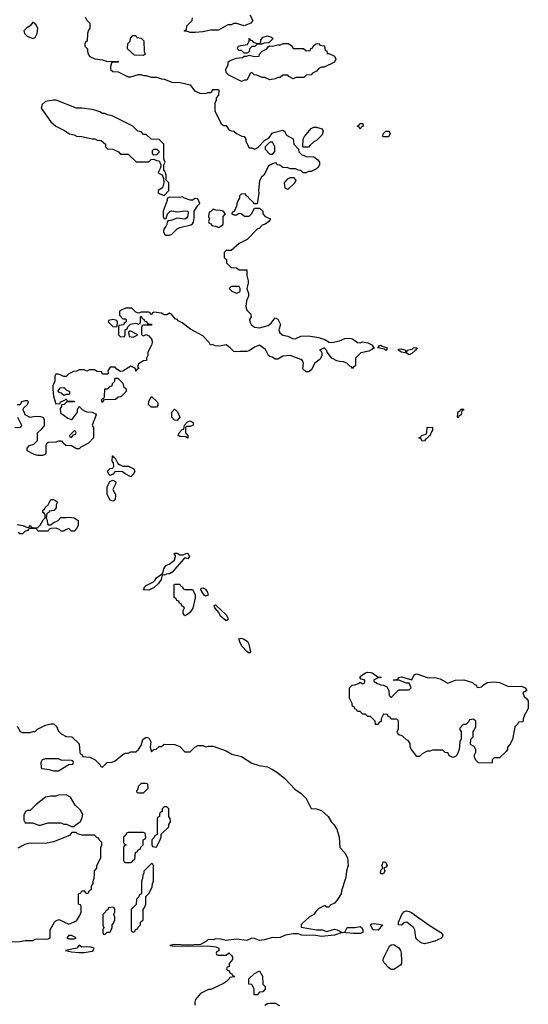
# Model space of a CAD drawing. Header units: inches. Extents: x 2674045 to 2721798, y 838094 to 949477.
# Tile 23 of 27: x 2707269 to 2711214, y 918993 to 926637. Entities that reach past the tile are written whole.
import ezdxf

# ---------------------------------------------------------------- set-up
doc = ezdxf.new("R2010")
doc.units = ezdxf.units.IN
doc.header["$MEASUREMENT"] = 0
for name, color, linetype in [('C7901', 7, 'Continuous'), ('C7902', 7, 'Continuous'), ('C7911', 7, 'Continuous'), ('C7912', 7, 'Continuous')]:
    doc.layers.add(name, color=color, linetype=linetype)

msp = doc.modelspace()

# ---------------------------------------------------------------- linework, layer by layer
at = {"layer": 'C7901', "color": 5, "elevation": 40}
for points in [[(2707190, 919478), (2707270, 919481), (2707310, 919487.3), (2707370, 919487.3), (2707390, 919498), (2707410, 919501), (2707470, 919498), (2707490, 919502), (2707506, 919510), (2707506, 919570), (2707538, 919630), (2707550, 919642), (2707571.6, 919651.6), (2707650, 919614), (2707710, 919642), (2707736.4, 919683.6), (2707746, 919710), (2707746, 919750), (2707742, 919762), (2707726, 919770), (2707726, 919850), (2707742, 919858), (2707750, 919874), (2707770, 919874), (2707778, 919858), (2707790, 919854), (2707802, 919858), (2707807.3, 919872.7), (2707826, 919890), (2707826, 919910), (2707838, 919930), (2707838, 919950), (2707847.3, 919972.7), (2707847.7, 920000)], [(2708225.6, 920000), (2708223.6, 919996.4), (2708222, 919970), (2708214, 919950), (2708214, 919850), (2708198, 919842), (2708192.7, 919827.3), (2708174, 919810), (2708172.7, 919767.3), (2708134, 919730), (2708134, 919570), (2708138, 919558), (2708150, 919554), (2708162, 919558), (2708167.3, 919572.7), (2708182, 919578), (2708187.3, 919592.7), (2708206, 919610), (2708206, 919630), (2708226, 919650), (2708226, 919730), (2708236.4, 919743.6), (2708246, 919770), (2708246, 919830), (2708270, 919854), (2708296.4, 919903.6), (2708298, 919930), (2708306, 919950), (2708306, 920000)], [(2709800.3, 920000), (2709796, 919970), (2709765.4, 919874.6), (2709762, 919850), (2709730, 919798), (2709710, 919778), (2709678, 919762), (2709670, 919748), (2709648.4, 919748.4), (2709638, 919758), (2709630, 919758), (2709590, 919738), (2709565.4, 919714.6), (2709551.1, 919688.9), (2709514, 919670), (2709459.6, 919620.4), (2709452, 919610), (2709452.7, 919592.7), (2709570.5, 919570.5), (2709614, 919570), (2709650, 919557.3), (2709710, 919575.5), (2709732, 919570), (2709770, 919551.3), (2709790, 919554), (2709808, 919590), (2709869.5, 919590.5), (2709910, 919596.3), (2709921, 919590), (2709931.3, 919570), (2709931.3, 919550), (2709910, 919543.7), (2709858, 919542), (2709770.7, 919549.3), (2709711.3, 919528.7), (2709610, 919519.5), (2709550, 919529.5), (2709490, 919526), (2709458, 919530), (2709430, 919540.9), (2709390, 919540.9), (2709330, 919529.3), (2709290, 919512.3), (2709249.5, 919509.5), (2709230, 919512.7), (2709166.4, 919493.6), (2709130, 919487.6), (2709090, 919502.7), (2709070, 919505.2), (2709030, 919489.6), (2708950, 919499.3), (2708869.3, 919489.3), (2708830, 919499), (2708790, 919502), (2708770, 919494), (2708730, 919495.3), (2708718, 919482), (2708670, 919458), (2708570, 919452), (2708470, 919457.2), (2708434, 919450), (2708470, 919444.9), (2708726.4, 919446.4), (2708790, 919438), (2708814, 919430), (2708812.7, 919407.3), (2708798, 919402), (2708794, 919390), (2708798, 919378), (2708810, 919374), (2708870, 919374), (2708890, 919392), (2708912.7, 919372.7), (2708919.6, 919359.6), (2708919.6, 919340.4), (2708894, 919310), (2708892.7, 919287.3), (2708878, 919282), (2708874, 919270), (2708878, 919258), (2708892.7, 919252.7), (2708898, 919238), (2708914, 919230), (2708918, 919218), (2708934, 919210), (2708930, 919206), (2708898, 919202), (2708894, 919190), (2708874, 919170), (2708850, 919155.3), (2708751.6, 919108.4), (2708732.7, 919107.3), (2708670, 919078), (2708631.3, 919030), (2708626.8, 919010), (2708627.3, 918987.3)], [(2710000, 919588.3), (2709989.4, 919610.6), (2710000, 919617.4)], [(2709170, 918986.8), (2709190, 918998), (2709210, 919002), (2709250, 919002), (2709283.6, 918983.6)]]:
    msp.add_lwpolyline(points, dxfattribs=at)
for points in [[(2707990, 919746), (2707958, 919742), (2707952.7, 919727.3), (2707938, 919722), (2707934, 919710), (2707914, 919690), (2707914, 919610), (2707922, 919590), (2707914, 919570), (2707914, 919550), (2707918, 919538), (2707930, 919534), (2707947.3, 919552.7), (2707970, 919554), (2707976.4, 919563.6), (2707986, 919590), (2707986, 919610), (2707996.4, 919623.6), (2708006, 919650), (2708006, 919670), (2707998, 919690), (2708006, 919710), (2708006, 919730), (2708002, 919742)], [(2707670, 919526), (2707650, 919526), (2707634, 919510), (2707650, 919502), (2707690, 919502), (2707706, 919510)], [(2707730, 919453.2), (2707710.7, 919429.3), (2707624.7, 919410), (2707670, 919399.1), (2707730, 919394), (2707770, 919394), (2707830, 919406.8), (2707838, 919410), (2707846, 919430), (2707810, 919439), (2707750, 919437.2)], [(2709090, 919066), (2709088, 919070), (2709088, 919110), (2709070, 919146), (2709046, 919150), (2709046, 919190), (2709090, 919232), (2709130, 919252), (2709151.6, 919211.6), (2709154, 919150), (2709174, 919130), (2709174, 919110), (2709154, 919090), (2709130, 919086), (2709110, 919066)]]:
    msp.add_lwpolyline(points, close=True, dxfattribs=at)
at = {"layer": 'C7902', "color": 5, "elevation": 40}
for points in [[(2707776.9, 926656.9), (2707790, 926634), (2707814, 926610), (2707814, 926570), (2707803.6, 926556.4), (2707794, 926530), (2707792, 926470), (2707778, 926462), (2707774, 926450), (2707774, 926430), (2707794, 926410), (2707794, 926390), (2707803.6, 926363.6), (2707814, 926350), (2707851.6, 926331.6), (2707910, 926324.7), (2707950, 926311.3), (2708030, 926314), (2708034, 926310), (2708030, 926306), (2707990, 926306), (2707982, 926298), (2707974, 926270), (2707974, 926250), (2707990, 926234), (2708031.6, 926231.6), (2708110, 926192), (2708130, 926192), (2708190, 926212), (2708208.4, 926211.6), (2708230, 926204.7), (2708250, 926204.7), (2708288.4, 926191.6), (2708330, 926191.3), (2708370, 926178), (2708390, 926176), (2708450, 926151.3), (2708514, 926150), (2708590, 926131), (2708623.5, 926083.5), (2708666.4, 926066.4), (2708710, 926064.7), (2708730, 926071.3), (2708748.4, 926071.6), (2708760.4, 926079.6), (2708770, 926094), (2708810, 926094), (2708814, 926090), (2708812, 926050), (2708794, 926030), (2708791.6, 926008.4), (2708782, 925990), (2708782, 925930), (2708830, 925834), (2708850, 925814), (2708870, 925814), (2708890, 925782), (2708912.7, 925772.7), (2708930, 925772), (2708950, 925752), (2708992.7, 925732.7), (2709011.1, 925731.1), (2709022, 925710), (2709022, 925690), (2709050, 925642), (2709070, 925642), (2709090, 925632), (2709115.3, 925644.7), (2709170, 925702), (2709202, 925718), (2709230, 925758), (2709310, 925778), (2709322, 925770), (2709339.6, 925739.6), (2709391.1, 925711.1), (2709394, 925670), (2709432.7, 925632.7), (2709434, 925610), (2709454, 925590), (2709490, 925574), (2709550, 925572), (2709582, 925550), (2709594, 925530), (2709594, 925510), (2709582, 925490), (2709570, 925478), (2709530, 925458), (2709510, 925458), (2709490, 925448), (2709468, 925448), (2709450, 925466), (2709428.4, 925468.4), (2709410, 925478), (2709370, 925478), (2709350, 925486), (2709310, 925488), (2709287.3, 925507.3), (2709266, 925510), (2709262, 925522), (2709250, 925526), (2709230, 925518), (2709199.6, 925500.4), (2709162, 925430), (2709144.7, 925415.3), (2709130, 925386), (2709122, 925310), (2709124.7, 925290), (2709110, 925206), (2709090, 925206), (2709080.4, 925220.4), (2709046, 925250), (2709042, 925262), (2709026, 925270), (2709022, 925282), (2708990, 925286), (2708974, 925270), (2708974, 925250), (2708963.6, 925236.4), (2708952.7, 925207.3), (2708951.6, 925188.4), (2708932.7, 925147.3), (2708918, 925142), (2708914, 925130), (2708930, 925122), (2708950, 925122), (2708970, 925134), (2708987.3, 925132.7), (2709012.7, 925112.7), (2709050, 925112), (2709068, 925130), (2709090, 925174), (2709130, 925174), (2709154, 925150), (2709154, 925130), (2709174, 925110), (2709214, 925090), (2709202, 925070), (2709172, 925050), (2709150, 925042), (2709130, 925019), (2709110.7, 925009.3), (2709034, 924930), (2708970, 924898), (2708910, 924846), (2708870, 924846), (2708854, 924830), (2708854, 924790), (2708872.7, 924772.7), (2708874, 924750), (2708910, 924714), (2708951.6, 924711.6), (2708970, 924694), (2709030, 924694), (2709031.3, 924650), (2709041, 924610), (2709041, 924590), (2709031.3, 924550), (2709044.7, 924510), (2709044.7, 924490), (2709026.8, 924453.2), (2709022.8, 924410), (2709030, 924382), (2709062, 924350), (2709064.7, 924330), (2709051.3, 924310), (2709054.8, 924290), (2709064, 924270), (2709090, 924250.7), (2709130, 924244.4), (2709197.2, 924262.8), (2709220.4, 924279.6), (2709250, 924322), (2709271.1, 924311.1), (2709291.6, 924271.6), (2709278.8, 924230), (2709286.7, 924206.7), (2709308.7, 924188.7), (2709350, 924180.4), (2709390, 924158), (2709410, 924160.5), (2709450, 924180.4), (2709510, 924182), (2709590, 924168.7), (2709634.9, 924154.9), (2709670, 924133.4), (2709690, 924130.4), (2709750, 924144.9), (2709790, 924160.5), (2709830, 924164), (2709850, 924158.8), (2709890, 924131), (2709910, 924127.7), (2709930, 924136), (2709970, 924128.2), (2710000, 924111.6)], [(2709053.2, 926673.2), (2709076, 926630), (2709062, 926610), (2709010, 926588), (2708950, 926608), (2708930, 926608), (2708910, 926598), (2708883.6, 926596.4), (2708810, 926555.3), (2708750, 926555.3), (2708690, 926542), (2708630, 926538), (2708590, 926538), (2708570, 926546), (2708547.3, 926547.3), (2708547.3, 926552.7), (2708562, 926558), (2708566, 926590), (2708606, 926630), (2708608, 926650)], [(2710000, 924077), (2709976.7, 924063.3), (2709914, 924050), (2709874, 924010), (2709874, 923950), (2709858, 923942), (2709850, 923928), (2709842, 923942), (2709830, 923946), (2709806, 923970), (2709780.4, 923980.4), (2709750, 923982), (2709730, 923988.7), (2709690, 924009), (2709654.6, 924054.6), (2709648, 924070), (2709630, 924088), (2709594, 924070), (2709604.7, 924064.7), (2709612, 924050), (2709611.3, 924030), (2709599.1, 924000.9), (2709558, 923970), (2709530, 923915.3), (2709510, 923902), (2709490, 923902), (2709465.2, 923925.2), (2709469, 923970), (2709462, 923990), (2709450, 923999), (2709370, 924029), (2709310, 924024), (2709270, 924002), (2709250, 924002), (2709230, 924018), (2709210, 924022), (2709198, 924030), (2709176.5, 924076.5), (2709130, 924108.7), (2709090, 924094), (2709050, 924067), (2709030, 924062), (2708978, 924062), (2708950, 924057.2), (2708930, 924062), (2708902, 924090), (2708870, 924113.2), (2708818.8, 924101.2), (2708786, 924106), (2708765.4, 924114.6), (2708748.9, 924108.9), (2708738, 924130), (2708690, 924182), (2708592.9, 924232.9), (2708530, 924284), (2708498, 924298), (2708490, 924308), (2708475.3, 924315.3), (2708446, 924350), (2708430, 924358), (2708410, 924346), (2708390, 924346), (2708370, 924358), (2708310, 924366), (2708298, 924362), (2708290, 924346), (2708282, 924362), (2708270, 924366), (2708210, 924366), (2708190, 924358), (2708170, 924366), (2708138, 924398), (2708090, 924398), (2708044.7, 924375.3), (2708042, 924370), (2708042, 924342), (2708070, 924314), (2708090, 924314), (2708094, 924310), (2708094, 924290), (2708078, 924282), (2708072.7, 924267.3), (2708038, 924262), (2708034, 924250), (2708034, 924190), (2708050, 924174), (2708082, 924178), (2708086, 924190), (2708086, 924230), (2708102, 924238), (2708107.3, 924252.7), (2708127.3, 924272.7), (2708170, 924282), (2708190, 924274), (2708202, 924278), (2708206, 924290), (2708206, 924330), (2708210, 924334), (2708218, 924318), (2708232.7, 924312.7), (2708238, 924298), (2708254, 924290), (2708258, 924278), (2708292, 924272), (2708290, 924266), (2708230, 924266), (2708218, 924262), (2708212.7, 924247.3), (2708214, 924190), (2708230, 924182), (2708250, 924192), (2708270, 924182), (2708294.8, 924154.8), (2708296, 924130), (2708291, 924109), (2708263.6, 924056.4), (2708262, 924030), (2708252, 924010), (2708252, 923990), (2708230, 923988), (2708190, 923966), (2708182, 923942), (2708191.6, 923928.4), (2708178, 923922), (2708172.7, 923907.3), (2708168.4, 923908.4), (2708166, 923930), (2708130, 923948), (2708070, 923908), (2708050, 923906), (2708023.1, 923923.1), (2708010, 923938), (2707970, 923938), (2707952, 923910), (2707954, 923890), (2707950, 923886), (2707910, 923886), (2707902, 923902), (2707870, 923906), (2707850, 923918), (2707810, 923918), (2707790, 923908), (2707770, 923918), (2707730, 923918), (2707710, 923908), (2707686, 923906), (2707650, 923888), (2707630, 923868), (2707610, 923866), (2707570, 923886), (2707550, 923886), (2707542, 923870), (2707542, 923830), (2707526.2, 923793.8), (2707525.5, 923765.5), (2707530, 923714), (2707550, 923654), (2707582, 923658), (2707586, 923670), (2707618, 923682), (2707630, 923694), (2707638, 923678), (2707650, 923674), (2707690, 923674), (2707694, 923670), (2707632.7, 923667.3), (2707614, 923650), (2707594, 923646), (2707594, 923634), (2707582, 923618), (2707584.7, 923584.7), (2707642, 923542), (2707670, 923532), (2707680.4, 923539.6), (2707718, 923590), (2707718, 923610), (2707730, 923634), (2707754, 923610), (2707776.9, 923596.9), (2707790, 923591.3), (2707831.1, 923591.1), (2707858, 923578), (2707862, 923570), (2707832, 923490), (2707842, 923470), (2707842, 923390), (2707802, 923350), (2707742, 923318), (2707730, 923306), (2707710, 923306), (2707670, 923328), (2707626, 923330), (2707606, 923350), (2707602, 923362), (2707590, 923366), (2707570, 923366), (2707550, 923358), (2707490, 923355.3), (2707476, 923344), (2707471, 923330), (2707471.6, 923268.4), (2707462, 923258), (2707445.4, 923254.6), (2707410, 923254), (2707381.2, 923261.2), (2707326, 923290), (2707326, 923310), (2707346, 923330), (2707378, 923342), (2707408, 923370), (2707406, 923430), (2707440.4, 923459.6), (2707458, 923482), (2707462, 923490), (2707462, 923530), (2707450, 923548), (2707433.6, 923553.6), (2707390, 923555.3), (2707350, 923548), (2707310, 923568), (2707295.3, 923610), (2707298, 923622), (2707328, 923650), (2707338, 923670), (2707330, 923678), (2707310, 923679), (2707282, 923670), (2707272, 923648), (2707250, 923648)], [(2707252, 923550), (2707282, 923490), (2707274, 923470), (2707230, 923468)], [(2707250, 922718), (2707294, 922710), (2707330, 922694), (2707342, 922698), (2707350, 922711.3), (2707358, 922698), (2707372.7, 922692.7), (2707410, 922694), (2707428.4, 922711.6), (2707450, 922754), (2707466, 922770), (2707466, 922790), (2707462, 922802), (2707448, 922810), (2707448, 922830), (2707462, 922838), (2707466, 922850), (2707488.4, 922871.6), (2707510, 922912), (2707530, 922912), (2707550, 922902), (2707562, 922890), (2707552, 922870), (2707551.6, 922848.4), (2707532.7, 922827.3), (2707498, 922822), (2707494, 922810), (2707478, 922802), (2707474, 922770), (2707482, 922750), (2707483.6, 922723.6), (2707490, 922714), (2707510, 922714), (2707528.4, 922731.6), (2707566, 922750), (2707588.4, 922771.6), (2707630, 922771.3), (2707650, 922776), (2707690.7, 922770.7), (2707722, 922750), (2707722, 922710), (2707710, 922686), (2707690, 922666), (2707670, 922666), (2707650, 922686), (2707623.6, 922676.4), (2707610, 922666), (2707590, 922666), (2707588.9, 922668.9), (2707578, 922678), (2707550, 922688.7), (2707512.7, 922687.3), (2707498, 922682), (2707490, 922666), (2707410, 922666), (2707402, 922682), (2707390, 922686), (2707350, 922686), (2707338, 922682), (2707330, 922668), (2707310, 922666), (2707290, 922646), (2707270, 922646), (2707256.4, 922656.4)], [(2710000, 921216), (2709990, 921226), (2709968.4, 921228.4), (2709950, 921246), (2709930, 921246), (2709910, 921266), (2709890, 921266), (2709882, 921282), (2709868, 921288), (2709862, 921302), (2709850, 921306), (2709847.3, 921327.3), (2709828, 921370), (2709826, 921450), (2709848.4, 921471.6), (2709867.3, 921472.7), (2709896.4, 921483.6), (2709910, 921494), (2709930, 921482), (2709946, 921490), (2709946, 921510), (2709918, 921518), (2709906, 921530), (2709916.4, 921543.6), (2709950, 921566), (2709970, 921572.7), (2709992, 921570), (2710000, 921566)], [(2707250, 921152), (2707271.6, 921111.6), (2707290, 921102), (2707350, 921102), (2707372, 921112), (2707388, 921112), (2707406, 921130), (2707470, 921161), (2707510, 921171.3), (2707534, 921170), (2707554, 921150), (2707570, 921114), (2707591.6, 921091.6), (2707630, 921072), (2707674, 921070), (2707730, 921014), (2707734, 920950), (2707738, 920938), (2707750, 920934), (2707758, 920918), (2707811.6, 920911.6), (2707854, 920890), (2707892.7, 920852.7), (2707898, 920838), (2707910, 920834), (2707946, 920870), (2707987.3, 920872.7), (2708010, 920882), (2708070, 920932), (2708090, 920942), (2708110, 920942), (2708130, 920952), (2708170, 920954), (2708190, 920972), (2708210, 921002), (2708224, 921050), (2708250, 921066.8), (2708270, 921061), (2708282, 921042), (2708284.9, 921030), (2708281, 920990), (2708290, 920954), (2708308.4, 920971.6), (2708327.3, 920972.7), (2708350, 920994), (2708370, 920994), (2708390, 921012), (2708471.1, 921011.1), (2708510, 920994), (2708550, 920954), (2708590, 920954), (2708626, 920990), (2708650, 921002), (2708690, 921002), (2708710, 920992), (2708730, 920998), (2708770, 920996), (2708870, 920961), (2708915.3, 920935.3), (2708990, 920918), (2709070, 920864.7), (2709126.4, 920846.4), (2709190, 920836), (2709230, 920816), (2709270, 920791), (2709326.4, 920746.4), (2709403.5, 920663.5), (2709452, 920630), (2709492, 920590), (2709530, 920514), (2709571.1, 920511.1), (2709610, 920498), (2709662, 920450), (2709686.8, 920406.8), (2709704.7, 920390), (2709730, 920352), (2709746, 920290), (2709752, 920210), (2709792, 920170), (2709811.3, 920130), (2709816, 920070), (2709804.7, 920030), (2709800.3, 920000)], [(2707847.7, 920000), (2707848, 920030), (2707866, 920050), (2707868, 920070), (2707898, 920130), (2707898, 920210), (2707906, 920230), (2707906, 920250), (2707886, 920270), (2707882, 920282), (2707870, 920286), (2707850, 920306), (2707752.7, 920307.3), (2707716.4, 920316.4), (2707707.3, 920327.3), (2707672.7, 920327.3), (2707656, 920304), (2707530, 920254), (2707470, 920241.2), (2707350, 920244), (2707307.5, 920232.5), (2707253.7, 920206.3)], [(2708306, 920000), (2708306, 920070), (2708302, 920082), (2708290, 920086), (2708232.7, 920027.3), (2708232.7, 920012.7), (2708225.6, 920000)]]:
    msp.add_lwpolyline(points, dxfattribs=at)
for points in [[(2707370, 926618), (2707351, 926589), (2707322, 926570), (2707302, 926550), (2707306, 926530), (2707326, 926510), (2707370, 926491), (2707390, 926498), (2707404, 926530), (2707408.9, 926568.9), (2707395.5, 926595.5)], [(2708230, 926358), (2708160.4, 926360.4), (2708106, 926410), (2708108.4, 926451.6), (2708126, 926470), (2708127.3, 926492.7), (2708147.3, 926512.7), (2708170, 926514), (2708178, 926498), (2708210, 926494), (2708231.6, 926471.6), (2708234, 926390), (2708242, 926370)], [(2709010, 926378), (2708990, 926398), (2708970, 926398), (2708958, 926410), (2708960.4, 926419.6), (2708966, 926430), (2708983.1, 926436.9), (2709035.3, 926444.7), (2709048, 926470), (2709050, 926491.3), (2709058, 926478), (2709070, 926474), (2709081, 926461), (2709110, 926451.3), (2709128, 926452), (2709138, 926462), (2709140.4, 926479.6), (2709158, 926502), (2709190, 926511), (2709222, 926502), (2709234, 926490), (2709202, 926458), (2709164.7, 926455.3), (2709147.3, 926447.3), (2709110, 926446), (2709091.6, 926428.4), (2709070, 926428), (2709052, 926410), (2709050, 926386), (2709030, 926378)], [(2709654, 926374), (2709666, 926374), (2709710, 926354), (2709722, 926330), (2709710, 926308), (2709630, 926268), (2709610, 926268), (2709590, 926258), (2709570, 926238), (2709539.6, 926220.4), (2709530, 926208), (2709490, 926206), (2709471.6, 926188.4), (2709410, 926188), (2709390, 926178), (2709356.4, 926196.4), (2709350, 926206), (2709310, 926206), (2709290, 926188), (2709270, 926188), (2709250, 926178), (2709210, 926168.7), (2709170, 926188), (2709148.9, 926188.9), (2709107.3, 926207.3), (2709088.4, 926208.4), (2709070, 926226), (2709058, 926222), (2709030, 926168), (2709012.7, 926167.3), (2708990, 926158), (2708890, 926206), (2708870, 926226), (2708868, 926250), (2708886, 926290), (2708886, 926310), (2708900.4, 926319.6), (2708950, 926338), (2708998, 926342), (2709010, 926354), (2709030, 926354), (2709050, 926362), (2709090, 926351.3), (2709126, 926354), (2709128, 926370), (2709148.4, 926391.6), (2709186, 926410), (2709195.3, 926424.7), (2709207.3, 926432.7), (2709230, 926432), (2709270, 926442), (2709290, 926442), (2709311.6, 926451.6), (2709351.6, 926451.6), (2709376.9, 926436.9), (2709390, 926414), (2709470, 926414), (2709490, 926394), (2709522, 926398), (2709527.3, 926412.7), (2709542, 926418), (2709546, 926430), (2709566, 926450), (2709591.6, 926451.6), (2709598, 926438), (2709630, 926434), (2709634, 926430), (2709638, 926398), (2709650, 926394)], [(2707530, 926013.2), (2707470, 926002), (2707442, 925978), (2707436, 925950), (2707510, 925844), (2707550, 925810.8), (2707617.3, 925777.3), (2707654, 925750), (2707690, 925742), (2707710, 925732), (2707751.1, 925731.1), (2707831.6, 925711.6), (2707851.1, 925711.1), (2707870, 925702), (2707899.6, 925699.6), (2707934, 925670), (2707934, 925650), (2707950, 925634), (2707991.6, 925631.6), (2708034, 925610), (2708050, 925594), (2708110, 925594), (2708172.7, 925532.7), (2708270, 925534), (2708288.4, 925551.6), (2708310, 925554), (2708330, 925544.7), (2708350, 925542), (2708364.7, 925510), (2708363.6, 925496.4), (2708359.6, 925480.4), (2708342, 925450), (2708350, 925442), (2708372.7, 925432.7), (2708384.7, 925404.7), (2708386.8, 925370), (2708379.8, 925340.2), (2708371.1, 925328.9), (2708342, 925310), (2708342, 925290), (2708390, 925272), (2708426, 925310), (2708426, 925370), (2708406, 925390), (2708406, 925430), (2708396.4, 925456.4), (2708386, 925470), (2708386, 925510), (2708398, 925530), (2708387.3, 925552.7), (2708386, 925670), (2708350, 925706), (2708288.4, 925708.4), (2708250, 925746), (2708230, 925746), (2708210, 925766), (2708186, 925770), (2708146, 925810), (2707986, 925890), (2707950, 925898), (2707928.4, 925908.4), (2707910, 925908.7), (2707890, 925922), (2707866, 925930), (2707830, 925939), (2707750, 925948.7), (2707710, 925948.7), (2707552.9, 926012.9)], [(2709470, 925646), (2709466, 925650), (2709468, 925710), (2709478, 925730), (2709529, 925791), (2709550, 925802), (2709570, 925802), (2709614, 925790), (2709622, 925770), (2709616, 925744), (2709570, 925698), (2709550, 925688), (2709519.6, 925660.4), (2709510, 925646)], [(2709910, 925788), (2709902, 925802), (2709886, 925810), (2709902, 925818), (2709906, 925830), (2709931.6, 925831.6), (2709934, 925810), (2709918, 925802)], [(2709230, 925686), (2709210, 925686), (2709172, 925650), (2709172.7, 925632.7), (2709210, 925594), (2709230, 925594), (2709247.3, 925612.7), (2709248, 925650)], [(2708310, 925586), (2708298, 925598), (2708298, 925622), (2708308.4, 925631.6), (2708331.6, 925631.6), (2708354, 925610), (2708330, 925588)], [(2709350, 925318), (2709328, 925330), (2709322, 925370), (2709350, 925402), (2709370, 925412), (2709391.6, 925411.6), (2709412, 925390), (2709402, 925370)], [(2708530, 925262), (2708510, 925255.3), (2708430, 925258), (2708412, 925248), (2708412, 925232), (2708382.8, 925150), (2708381, 925110), (2708390, 925092), (2708406, 925094), (2708414, 925130), (2708432.1, 925147.9), (2708446.6, 925153.4), (2708490, 925144.9), (2708553.2, 925153.2), (2708572, 925150), (2708576, 925136), (2708570.9, 925109.1), (2708563.5, 925096.5), (2708550.7, 925089.3), (2708490, 925096), (2708450, 925079.3), (2708423.6, 925076.4), (2708412, 925068), (2708410, 925046), (2708402, 925030), (2708386, 925014), (2708384.7, 924990), (2708391.1, 924971.1), (2708403.5, 924963.5), (2708430, 924964.7), (2708450, 924971.3), (2708490, 925012), (2708510, 925024.7), (2708596.4, 925043.6), (2708608.4, 925051.6), (2708616.4, 925063.6), (2708623.1, 925096.9), (2708622, 925150), (2708650, 925194), (2708666, 925210), (2708650, 925246), (2708630, 925248), (2708610, 925235.3), (2708590, 925235.3), (2708548, 925250)], [(2708770, 925166), (2708750, 925146), (2708738, 925142), (2708734, 925110), (2708742, 925090), (2708734, 925070), (2708738, 925058), (2708752, 925052), (2708758, 925038), (2708790, 925034), (2708810, 925024.7), (2708826, 925030), (2708846, 925050), (2708846, 925110), (2708866, 925130), (2708846, 925150), (2708823.6, 925156.4), (2708790, 925158)], [(2708970, 924566), (2708910, 924566), (2708894, 924550), (2708914, 924530), (2708950, 924514), (2708970, 924522), (2708978, 924530), (2708978, 924550)], [(2707990, 924308), (2707958, 924302), (2707954, 924290), (2707990, 924254), (2708010, 924252), (2708026, 924254), (2708027.3, 924287.3), (2708022, 924302)], [(2708130, 924218), (2708122, 924218), (2708114, 924210), (2708118, 924178), (2708150, 924172), (2708170, 924182), (2708186, 924190)], [(2707910, 923666), (2707906, 923670), (2707906, 923690), (2707922, 923698), (2707926, 923710), (2707928, 923770), (2707950, 923772), (2707970, 923792), (2707986, 923794), (2707988.4, 923811.6), (2708006, 923830), (2708006, 923850), (2708010, 923854), (2708030, 923854), (2708070, 923814), (2708074, 923790), (2708094, 923770), (2708094, 923750), (2708052, 923708), (2708032.7, 923707.3), (2708011.6, 923688.4), (2707930, 923686), (2707918, 923682)], [(2707610, 923718), (2707590, 923738), (2707570, 923746), (2707568.4, 923751.6), (2707582, 923778), (2707610, 923782), (2707630, 923762), (2707654, 923750), (2707654, 923730), (2707650, 923726), (2707630, 923726)], [(2708330, 923628), (2708288.4, 923628.4), (2708268.4, 923648.4), (2708270, 923674), (2708290, 923712), (2708334, 923670), (2708339.6, 923659.6), (2708339.6, 923640.4)], [(2708490, 923526), (2708470, 923528), (2708448.7, 923550), (2708448.9, 923591.1), (2708470, 923614), (2708491.6, 923591.6), (2708512, 923550)], [(2708570, 923388.7), (2708558, 923398), (2708510, 923402), (2708498, 923410), (2708506, 923430), (2708530, 923454), (2708542, 923458), (2708546, 923490), (2708570, 923514), (2708590, 923522), (2708614, 923510), (2708614, 923490), (2708590, 923478), (2708562, 923478), (2708554, 923470), (2708554, 923430), (2708574, 923410), (2708574, 923390)], [(2707690, 923446), (2707654, 923410), (2707658, 923398), (2707670, 923394), (2707686, 923414), (2707702, 923418), (2707706, 923430), (2707702, 923442)], [(2708130, 923088), (2708086, 923110), (2708067.3, 923127.3), (2708010, 923128), (2707991.3, 923108.7), (2707970, 923098), (2707963.1, 923103.1), (2707949.2, 923130.8), (2707970, 923152), (2707990, 923154), (2707998, 923170), (2707996.4, 923196.4), (2707986, 923210), (2707988, 923250), (2707994, 923250), (2707998, 923238), (2708010, 923234), (2708031.1, 923191.1), (2708043.6, 923183.6), (2708070, 923171.3), (2708114, 923170), (2708154, 923150), (2708162, 923130), (2708150, 923106)], [(2707990, 922898), (2707970, 922906), (2707948, 922950), (2707946, 923010), (2707968.9, 923051.1), (2707990, 923062), (2708014, 923050), (2708012, 923030), (2707992, 922990), (2708011, 922950), (2708010, 922908)], [(2708572, 922450), (2708550, 922458), (2708545.4, 922454.6), (2708452.7, 922347.3), (2708430, 922335.1), (2708407.1, 922332.9), (2708390, 922324), (2708374, 922326), (2708366, 922290), (2708343.6, 922256.4), (2708311.6, 922228.4), (2708270, 922209.2), (2708228, 922210), (2708236.4, 922223.6), (2708235.3, 922230), (2708250, 922244.7), (2708306.6, 922273.4), (2708318, 922282), (2708330, 922304.7), (2708379.3, 922340.7), (2708386.6, 922373.4), (2708401.5, 922398.5), (2708428, 922410), (2708470, 922442), (2708478, 922470), (2708478, 922478), (2708466, 922490), (2708470, 922494), (2708490, 922494), (2708510, 922482), (2708536.4, 922483.6), (2708564, 922496), (2708573.2, 922493.2), (2708586, 922470)], [(2708550, 922008), (2708538, 922030), (2708538, 922050), (2708546, 922070), (2708527.3, 922087.3), (2708522, 922102), (2708507.3, 922107.3), (2708502, 922122), (2708487.3, 922127.3), (2708482, 922142), (2708466, 922150), (2708466, 922250), (2708470, 922254), (2708510, 922254), (2708518, 922238), (2708532.7, 922232.7), (2708538, 922218), (2708550, 922214), (2708610, 922212), (2708630, 922174), (2708630.7, 922149.3), (2708610.7, 922069.3), (2708590, 922038), (2708570, 922018)], [(2708710, 922161.2), (2708699, 922170), (2708673.2, 922210), (2708676.4, 922223.6), (2708690, 922226.8), (2708710, 922215.5), (2708726.8, 922190), (2708730, 922168)], [(2708870, 921968.7), (2708825.6, 922005.6), (2708813.6, 922033.6), (2708782.7, 922070), (2708778, 922090), (2708786.6, 922093.4), (2708794, 922090), (2708873.8, 922013.8), (2708882.8, 921990), (2708882, 921978)], [(2709050, 921719), (2709030, 921732.7), (2708994.5, 921770), (2708972.7, 921810), (2708970, 921834), (2708971.1, 921831.1), (2708985.6, 921834.4), (2709010, 921828), (2709036.3, 921810), (2709045.5, 921790), (2709058.8, 921730), (2709057.3, 921722.7)], [(2707570, 920898), (2707470, 920898), (2707442, 920890), (2707432, 920870), (2707434, 920830), (2707443.6, 920823.6), (2707496.9, 920816.9), (2707530, 920804.7), (2707570, 920804.7), (2707650, 920854), (2707682, 920858), (2707686, 920870), (2707682, 920882), (2707670, 920886), (2707590, 920888)], [(2708250, 920706), (2708210, 920706), (2708190, 920686), (2708182, 920658), (2708174, 920650), (2708178, 920638), (2708190, 920634), (2708230, 920634), (2708266, 920670), (2708262, 920702)], [(2707630, 920618), (2707570, 920615.3), (2707550, 920608.7), (2707510, 920608.7), (2707470, 920602), (2707395.3, 920544.7), (2707350, 920498), (2707330, 920498), (2707314, 920490), (2707299.6, 920460.4), (2707302, 920422), (2707310, 920402), (2707370, 920402), (2707415.3, 920384.7), (2707430, 920384.7), (2707490, 920402), (2707590, 920402), (2707610, 920392), (2707631.1, 920391.1), (2707670, 920374), (2707690, 920374), (2707706, 920390), (2707738, 920410), (2707750, 920434), (2707758, 920470), (2707740.4, 920500.4), (2707700.2, 920540.2), (2707662, 920602)], [(2708410, 920526), (2708390, 920526), (2708374, 920510), (2708374, 920490), (2708358, 920482), (2708354, 920470), (2708354, 920450), (2708338, 920442), (2708334, 920430), (2708334, 920310), (2708318, 920302), (2708312.7, 920287.3), (2708294, 920270), (2708294, 920230), (2708298, 920218), (2708330, 920214), (2708356.4, 920263.6), (2708366, 920290), (2708367.3, 920312.7), (2708426, 920370), (2708426, 920390), (2708438, 920410), (2708436.4, 920436.4), (2708426, 920450), (2708426, 920510)], [(2708230, 920326), (2708110, 920326), (2708098, 920322), (2708092.7, 920307.3), (2708074, 920290), (2708074, 920250), (2708078, 920238), (2708094, 920230), (2708078, 920222), (2708074, 920210), (2708074, 920110), (2708078, 920098), (2708090, 920094), (2708130, 920094), (2708142, 920098), (2708147.3, 920112.7), (2708162, 920118), (2708167.3, 920172.7), (2708182, 920178), (2708187.3, 920192.7), (2708202, 920198), (2708207.3, 920212.7), (2708226, 920230), (2708226, 920270), (2708242, 920278), (2708246, 920290), (2708242, 920322)]]:
    msp.add_lwpolyline(points, close=True, dxfattribs=at)
at = {"layer": 'C7911', "color": 5, "elevation": 40}
for points in [[(2710410, 919462), (2710390, 919468), (2710374.6, 919474.6), (2710350, 919498), (2710342, 919510), (2710334, 919570), (2710326.3, 919586.3), (2710272.7, 919630), (2710250, 919625.2), (2710230, 919607.3), (2710206.6, 919610), (2710207.6, 919630), (2710232.6, 919690), (2710249.8, 919710.2), (2710270, 919717.7), (2710290, 919714), (2710310, 919703.6), (2710446.1, 919606.1), (2710536.3, 919550), (2710550.7, 919530), (2710544.9, 919515.1), (2710534.9, 919505.1), (2710490, 919484), (2710430, 919468)], [(2710150, 919264), (2710130, 919279), (2710096.2, 919316.2), (2710089.2, 919330), (2710092, 919350), (2710136.9, 919443.1), (2710150, 919454), (2710170, 919456.3), (2710210.4, 919430.4), (2710222, 919410), (2710227.7, 919390), (2710230.8, 919330), (2710230.7, 919309.3), (2710222, 919298), (2710170, 919264)]]:
    msp.add_lwpolyline(points, close=True, dxfattribs=at)
msp.add_lwpolyline([(2710000, 919617.4), (2710001.6, 919618.4), (2710019.5, 919620.5), (2710082, 919610), (2710050, 919569.6), (2710008.7, 919570), (2710000, 919588.3)], dxfattribs=at)
at = {"layer": 'C7912', "color": 5, "elevation": 40}
for points in [[(2710090, 925726), (2710086, 925730), (2710088, 925750), (2710110, 925772), (2710132, 925772), (2710139.6, 925759.6), (2710142, 925750), (2710130, 925726)], [(2710110, 924069.3), (2710098, 924078), (2710046, 924090), (2710056.4, 924103.6), (2710070, 924110.7), (2710081.4, 924101.4), (2710118, 924090), (2710114, 924070)], [(2710290, 924035.3), (2710268.7, 924048.7), (2710230, 924055.3), (2710205.2, 924070), (2710210, 924078), (2710230, 924081), (2710262, 924070), (2710262, 924062), (2710270, 924054), (2710278, 924070), (2710317.2, 924082.8), (2710322, 924090), (2710330, 924093), (2710352, 924090), (2710338, 924070), (2710310, 924045.2)], [(2710670, 923546), (2710666, 923550), (2710670, 923594), (2710682, 923598), (2710690, 923614), (2710712.7, 923612.7), (2710710, 923606), (2710698, 923602), (2710694, 923570), (2710678, 923562)], [(2710390, 923366), (2710382, 923382), (2710366, 923390), (2710382, 923398), (2710386, 923410), (2710422, 923418), (2710427.3, 923432.7), (2710430, 923474), (2710470, 923472), (2710471.3, 923450), (2710462, 923438), (2710450, 923406), (2710438, 923402), (2710434, 923390), (2710418, 923382), (2710410, 923368)], [(2710070, 920006), (2710068.7, 920010), (2710070, 920034), (2710086, 920050), (2710079, 920070), (2710090, 920102), (2710110, 920094), (2710118, 920070), (2710110, 920058), (2710094, 920050), (2710102, 920030), (2710090, 920006)]]:
    msp.add_lwpolyline(points, close=True, dxfattribs=at)
for points in [[(2710000, 924111.6), (2710002.8, 924110), (2710010, 924098), (2710022, 924090), (2710000, 924077)], [(2710000, 921566), (2710010, 921561), (2710050, 921532), (2710070, 921534), (2710074, 921530), (2710050, 921528.7), (2710012, 921510), (2710019.6, 921499.6), (2710043.6, 921483.6), (2710070, 921472), (2710091.6, 921471.6), (2710116.9, 921456.9), (2710132, 921430), (2710134, 921390), (2710150, 921374), (2710210, 921434), (2710290, 921434), (2710306, 921450), (2710290, 921486), (2710270, 921486), (2710210, 921509), (2710166, 921510), (2710202, 921518), (2710206, 921530), (2710230, 921536), (2710310, 921512), (2710329.5, 921550.5), (2710350, 921559.1), (2710430, 921530.5), (2710450, 921527.3), (2710490, 921530.4), (2710530, 921520.7), (2710590, 921486.8), (2710650, 921510.6), (2710712.7, 921512.7), (2710782, 921490), (2710796, 921476), (2710812, 921470), (2710814, 921454), (2710830, 921452), (2710850, 921458), (2710866.8, 921473.2), (2710898, 921490), (2710950, 921497.1), (2710990, 921490.4), (2711059.9, 921459.9), (2711162, 921462), (2711190.7, 921450.7), (2711202, 921430), (2711171.3, 921410), (2711182, 921382), (2711203.6, 921363.6), (2711212, 921350), (2711214, 921290), (2711183.6, 921236.4), (2711174, 921210), (2711174, 921190), (2711170, 921186), (2711138, 921182), (2711134, 921170), (2711110, 921146), (2711092, 921050), (2711072, 921010), (2711052, 920990), (2711052, 920970), (2711043.6, 920956.4), (2710990, 920906), (2710950, 920906), (2710934, 920890), (2710934, 920870), (2710930, 920866), (2710828.4, 920868.4), (2710810, 920886), (2710798, 920910), (2710798, 920930), (2710808, 920950), (2710807.3, 920967.3), (2710794.6, 920994.6), (2710766, 921010), (2710768.4, 921051.6), (2710786, 921070), (2710786, 921110), (2710796.4, 921123.6), (2710806, 921150), (2710806, 921190), (2710790, 921206), (2710758, 921202), (2710752.7, 921187.3), (2710730, 921166), (2710710, 921166), (2710683.6, 921136.4), (2710683.6, 921123.6), (2710694, 921110), (2710692.7, 921052.7), (2710682, 921030), (2710678, 920970), (2710662, 920930), (2710650, 920918), (2710628.4, 920908.4), (2710603.1, 920923.1), (2710590, 920946), (2710568.4, 920948.4), (2710550, 920966), (2710470, 920966), (2710450, 920958), (2710430, 920958), (2710390, 920938), (2710370, 920918), (2710350, 920918), (2710308, 920970), (2710298, 920990), (2710296.4, 921016.4), (2710282, 921042), (2710270, 921046), (2710236.4, 921076.4), (2710210, 921086), (2710200.4, 921100.4), (2710198, 921110), (2710206, 921130), (2710206, 921190), (2710202, 921202), (2710190, 921206), (2710150, 921206), (2710142, 921222), (2710127.3, 921227.3), (2710122, 921242), (2710090, 921246), (2710074, 921210), (2710072.7, 921187.3), (2710058, 921182), (2710050, 921166), (2710030, 921166), (2710026, 921190), (2710000, 921216)]]:
    msp.add_lwpolyline(points, dxfattribs=at)

doc.saveas('drawing.dxf')
